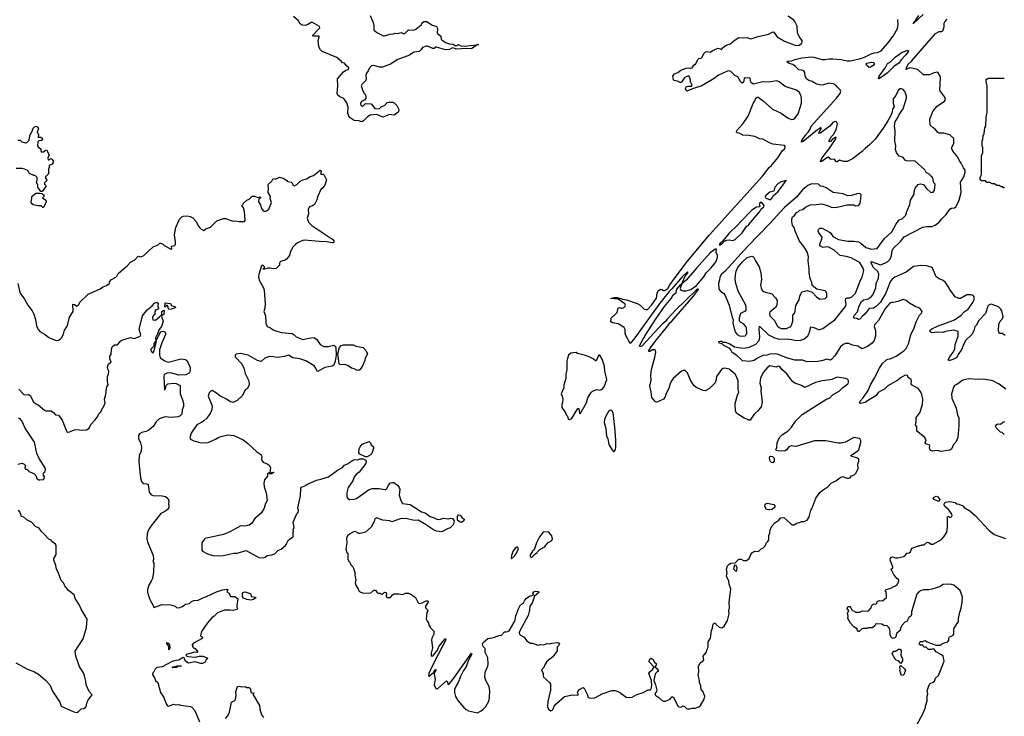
# Model space of a CAD drawing. Extents: x 2220520 to 2384350, y 721165 to 893491.
# Tile 145 of 256: x 2303720 to 2316745, y 772600 to 781811. Entities that reach past the tile are written whole.
import ezdxf

# ---------------------------------------------------------------- set-up
doc = ezdxf.new("R2010")
doc.units = 0

msp = doc.modelspace()

# ---------------------------------------------------------------- linework, layer by layer
at = {"layer": '0CON20XD'}
for points in [[(2308614, 780556), (2308525, 780522), (2308445, 780557), (2308355, 780548), (2308323, 780527), (2308270, 780475), (2308245, 780463), (2308205, 780473), (2308145, 780478), (2308094, 780515), (2308075, 780537), (2308063, 780575), (2308066, 780656), (2308050, 780710), (2308010, 780770), (2307955, 780791), (2307929, 780815), (2307921, 780835), (2307930, 780935), (2307925, 781031), (2308005, 781123), (2308035, 781144), (2308068, 781152), (2308073, 781175), (2308038, 781205), (2308017, 781235), (2307992, 781242), (2307974, 781265), (2307915, 781313), (2307721, 781391), (2307699, 781415), (2307684, 781445), (2307674, 781486), (2307670, 781535), (2307682, 781585), (2307680, 781595), (2307604, 781594), (2307593, 781603), (2307683, 781695), (2307689, 781705), (2307685, 781723), (2307595, 781773), (2307575, 781773), (2307534, 781746), (2307495, 781733), (2307459, 781739), (2307432, 781755), (2307408, 781798), (2307342, 781855)], [(2308357, 781867), (2308396, 781775), (2308406, 781735), (2308404, 781675), (2308455, 781637), (2308535, 781600), (2308545, 781597), (2308615, 781622), (2308665, 781623), (2308685, 781632), (2308715, 781628), (2308765, 781640), (2308795, 781628), (2308815, 781630), (2308865, 781678), (2308935, 781672), (2308960, 781685), (2309025, 781740), (2309035, 781740), (2309040, 781765), (2309065, 781788), (2309107, 781787), (2309175, 781738), (2309225, 781728), (2309235, 781720), (2309247, 781695), (2309242, 781632), (2309290, 781595), (2309296, 781556), (2309304, 781544), (2309355, 781509), (2309405, 781493), (2309455, 781486), (2309485, 781464), (2309505, 781469), (2309525, 781484), (2309555, 781466), (2309605, 781462), (2309762, 781478), (2309776, 781486), (2309790, 781485), (2309785, 781480), (2309770, 781480), (2309770, 781475), (2309758, 781472), (2309695, 781427), (2309625, 781432), (2309495, 781421), (2309455, 781441), (2309435, 781437), (2309405, 781418), (2309355, 781411), (2309235, 781450), (2309223, 781447), (2309205, 781430), (2309185, 781430), (2309115, 781462), (2309098, 781462), (2309047, 781443), (2309033, 781417), (2309005, 781390), (2308935, 781381), (2308875, 781344), (2308724, 781284), (2308625, 781224), (2308518, 781185), (2308485, 781183), (2308402, 781208), (2308375, 781202), (2308346, 781175), (2308330, 781135), (2308307, 781103), (2308300, 781075), (2308302, 781025), (2308294, 781005), (2308247, 780953), (2308238, 780935), (2308254, 780885), (2308276, 780836), (2308296, 780816), (2308300, 780795), (2308298, 780775), (2308282, 780748), (2308248, 780732), (2308234, 780715), (2308229, 780705), (2308232, 780682), (2308255, 780670), (2308265, 780672), (2308295, 780702), (2308365, 780701), (2308376, 780695), (2308419, 780639), (2308475, 780632), (2308505, 780664), (2308545, 780675), (2308583, 780717), (2308605, 780723), (2308655, 780723), (2308675, 780712), (2308708, 780675), (2308734, 780625), (2308736, 780605), (2308725, 780587), (2308675, 780548), (2308614, 780556)], [(2313995, 780880), (2313846, 780926), (2313765, 780989), (2313735, 781003), (2313625, 780984), (2313552, 780988), (2313425, 780961), (2313405, 780971), (2313394, 780985), (2313385, 781038), (2313375, 781042), (2313345, 781038), (2313315, 781042), (2313304, 781036), (2313294, 780986), (2313275, 780974), (2313255, 780993), (2313222, 781055), (2313180, 781075), (2313128, 781128), (2313105, 781136), (2313085, 781133), (2312962, 781078), (2312905, 781034), (2312745, 780937), (2312621, 780899), (2312545, 780867), (2312536, 780876), (2312528, 780905), (2312536, 780924), (2312565, 780934), (2312605, 780934), (2312614, 780946), (2312595, 780988), (2312592, 781015), (2312576, 781066), (2312555, 781064), (2312514, 781046), (2312479, 780991), (2312465, 780979), (2312455, 780979), (2312420, 781000), (2312378, 781008), (2312367, 781015), (2312361, 781069), (2312382, 781095), (2312425, 781114), (2312465, 781144), (2312535, 781170), (2312566, 781176), (2312595, 781169), (2312614, 781176), (2312638, 781212), (2312666, 781234), (2312695, 781288), (2312705, 781298), (2312735, 781304), (2312750, 781315), (2312770, 781365), (2312790, 781385), (2312815, 781390), (2312855, 781383), (2312888, 781405), (2312955, 781434), (2312990, 781425), (2313005, 781412), (2313012, 781435), (2313065, 781475), (2313118, 781492), (2313183, 781547), (2313235, 781574), (2313295, 781570), (2313345, 781576), (2313375, 781562), (2313395, 781560), (2313491, 781589), (2313625, 781622), (2313685, 781653), (2313695, 781648), (2313741, 781585), (2313835, 781526), (2313985, 781472), (2314030, 781475), (2314062, 781495), (2314072, 781515), (2314072, 781535), (2314038, 781575), (2314009, 781635), (2314004, 781724), (2313996, 781745), (2313975, 781787), (2313959, 781805), (2313885, 781856)], [(2315670, 781880), (2315545, 781759), (2315537, 781765), (2315543, 781775), (2315571, 781799), (2315615, 781865)], [(2314805, 777493), (2314735, 777509), (2314689, 777529), (2314645, 777530), (2314615, 777517), (2314579, 777485), (2314504, 777365), (2314465, 777321), (2314445, 777309), (2314395, 777324), (2314345, 777305), (2314278, 777292), (2314135, 777286), (2314075, 777308), (2313975, 777309), (2313865, 777341), (2313745, 777390), (2313713, 777393), (2313645, 777388), (2313605, 777375), (2313551, 777369), (2313478, 777335), (2313435, 777306), (2313375, 777291), (2313281, 777301), (2313255, 777327), (2313205, 777373), (2313145, 777411), (2313129, 777445), (2313112, 777462), (2313033, 777503), (2313014, 777524), (2312978, 777535), (2312969, 777545), (2312970, 777555), (2312985, 777561), (2313005, 777559), (2313027, 777547), (2313055, 777546), (2313115, 777525), (2313175, 777487), (2313255, 777471), (2313305, 777470), (2313375, 777481), (2313458, 777522), (2313502, 777568), (2313512, 777615), (2313500, 777725), (2313505, 777758), (2313625, 777646), (2313704, 777604), (2313765, 777588), (2313865, 777592), (2313935, 777583), (2313995, 777568), (2314055, 777573), (2314091, 777589), (2314147, 777633), (2314165, 777665), (2314185, 777750), (2314225, 777741), (2314285, 777713), (2314305, 777713), (2314345, 777729), (2314415, 777783), (2314505, 777841), (2314645, 778020), (2314652, 778045), (2314645, 778105), (2314650, 778125), (2314665, 778133), (2314695, 778133), (2314725, 778143), (2314775, 778196), (2314842, 778365), (2314864, 778405), (2314887, 778495), (2314874, 778535), (2314833, 778595), (2314806, 778616), (2314721, 778661), (2314655, 778682), (2314575, 778695), (2314495, 778766), (2314425, 778805), (2314405, 778810), (2314345, 778799), (2314315, 778816), (2314305, 778830), (2314304, 778845), (2314333, 778915), (2314335, 778935), (2314292, 778992), (2314284, 779014), (2314285, 779035), (2314305, 779056), (2314335, 779057), (2314433, 779003), (2314449, 778989), (2314476, 778945), (2314553, 778903), (2314675, 778882), (2314755, 778885), (2314815, 778872), (2314845, 778858), (2314915, 778799), (2314955, 778785), (2314985, 778779), (2315064, 778786), (2315135, 778882), (2315155, 778913), (2315256, 779005), (2315308, 779105), (2315350, 779160), (2315365, 779170), (2315395, 779177), (2315441, 779225), (2315454, 779275), (2315495, 779368), (2315506, 779424), (2315551, 779505), (2315552, 779535), (2315565, 779582), (2315605, 779633), (2315635, 779643), (2315675, 779631), (2315715, 779580), (2315775, 779528), (2315805, 779533), (2315823, 779557), (2315829, 779635), (2315812, 779655), (2315800, 779715), (2315785, 779737), (2315767, 779747), (2315758, 779765), (2315713, 779793), (2315694, 779824), (2315565, 779940), (2315544, 779946), (2315495, 779941), (2315450, 779945), (2315434, 779954), (2315405, 779988), (2315385, 779998), (2315355, 780008), (2315335, 780028), (2315318, 780055), (2315307, 780095), (2315308, 780145), (2315298, 780205), (2315303, 780343), (2315293, 780405), (2315302, 780465), (2315328, 780502), (2315352, 780558), (2315406, 780634), (2315449, 780775), (2315452, 780805), (2315431, 780861), (2315405, 780888), (2315385, 780899), (2315365, 780896), (2315345, 780884), (2315310, 780810), (2315273, 780767), (2315274, 780705), (2315287, 780665), (2315265, 780630), (2315263, 780595), (2315249, 780555), (2315206, 780474), (2315144, 780376), (2315035, 780231), (2314963, 780157), (2314902, 780108), (2314865, 780067), (2314737, 779973), (2314665, 779937), (2314617, 779937), (2314565, 779953), (2314535, 779934), (2314525, 779934), (2314495, 779966), (2314454, 779964), (2314441, 779971), (2314425, 779992), (2314415, 779993), (2314395, 779986), (2314329, 779935), (2314312, 779932), (2314313, 779945), (2314336, 779985), (2314435, 780115), (2314516, 780235), (2314520, 780255), (2314515, 780258), (2314475, 780234), (2314445, 780200), (2314427, 780197), (2314422, 780205), (2314460, 780265), (2314491, 780299), (2314525, 780372), (2314539, 780435), (2314525, 780461), (2314515, 780466), (2314495, 780462), (2314475, 780450), (2314435, 780405), (2314338, 780332), (2314315, 780311), (2314292, 780305), (2314294, 780326), (2314327, 780375), (2314315, 780380), (2314275, 780356), (2314085, 780200), (2314064, 780194), (2314067, 780215), (2314114, 780286), (2314151, 780325), (2314175, 780365), (2314188, 780405), (2314525, 780774), (2314572, 780835), (2314581, 780865), (2314574, 780885), (2314535, 780925), (2314515, 780946), (2314485, 780963), (2314425, 780970), (2314355, 780949), (2314327, 780947), (2314265, 780957), (2314240, 780970), (2314205, 780994), (2314157, 781007), (2314134, 781025), (2314112, 781065), (2314108, 781115), (2314095, 781134), (2314064, 781146), (2314025, 781147), (2313984, 781194), (2313947, 781217), (2313901, 781231), (2313870, 781255), (2313877, 781263), (2313935, 781267), (2313975, 781284), (2314065, 781305), (2314195, 781319), (2314226, 781316), (2314335, 781285), (2314376, 781284), (2314425, 781293), (2314475, 781295), (2314585, 781285), (2314665, 781266), (2314705, 781267), (2314845, 781300), (2314895, 781318), (2314985, 781362), (2315025, 781375), (2315069, 781379), (2315115, 781398), (2315205, 781499), (2315274, 781595), (2315332, 781695), (2315341, 781745), (2315338, 781815)], [(2316755, 777637), (2316715, 777663), (2316685, 777660), (2316675, 777668), (2316666, 777696), (2316672, 777785), (2316688, 777825), (2316723, 777865), (2316730, 777885), (2316711, 777961), (2316700, 777985), (2316669, 778015), (2316585, 778047), (2316565, 778049), (2316545, 778041), (2316528, 778025), (2316497, 777925), (2316405, 777829), (2316377, 777773), (2316355, 777751), (2316342, 777698), (2316313, 777647), (2316235, 777575), (2316203, 777517), (2316185, 777455), (2316135, 777385), (2316115, 777346), (2316065, 777316), (2316024, 777304), (2316007, 777307), (2316004, 777314), (2316024, 777355), (2316070, 777415), (2316091, 777455), (2316096, 777515), (2316136, 777625), (2316135, 777688), (2316075, 777704), (2315965, 777687), (2315935, 777676), (2315865, 777681), (2315785, 777672), (2315763, 777683), (2315762, 777705), (2315784, 777725), (2315861, 777759), (2316085, 777843), (2316176, 777904), (2316215, 777950), (2316265, 777984), (2316328, 778072), (2316345, 778107), (2316346, 778145), (2316333, 778163), (2316305, 778175), (2316247, 778173), (2316165, 778123), (2316145, 778123), (2316096, 778145), (2316023, 778243), (2316003, 778285), (2315966, 778335), (2315935, 778363), (2315884, 778384), (2315843, 778413), (2315793, 778525), (2315777, 778537), (2315716, 778556), (2315635, 778560), (2315545, 778547), (2315445, 778474), (2315295, 778409), (2315260, 778380), (2315233, 778347), (2315175, 778185), (2315155, 778161), (2315108, 778075), (2315051, 778019), (2315015, 777998), (2314955, 777992), (2314905, 777921), (2314868, 777892), (2314835, 777853), (2314815, 777848), (2314795, 777861), (2314760, 777865), (2314750, 777875), (2314759, 777901), (2314801, 777949), (2314825, 778026), (2314857, 778083), (2314883, 778107), (2314945, 778120), (2314982, 778145), (2315005, 778175), (2315045, 778265), (2315049, 778325), (2315081, 778395), (2315087, 778445), (2315070, 778480), (2315013, 778535), (2314985, 778590), (2314985, 778612), (2315105, 778572), (2315165, 778591), (2315203, 778613), (2315234, 778646), (2315252, 778695), (2315262, 778755), (2315276, 778785), (2315372, 778878), (2315421, 778939), (2315665, 779066), (2315722, 779078), (2315785, 779075), (2315832, 779095), (2315885, 779132), (2315920, 779180), (2315974, 779235), (2316025, 779306), (2316045, 779318), (2316085, 779323), (2316110, 779340), (2316146, 779425), (2316172, 779525), (2316165, 779665), (2316208, 779735), (2316226, 779795), (2316225, 779822), (2316204, 779854), (2316176, 779916), (2316146, 779956), (2316131, 779995), (2316065, 780075), (2316051, 780105), (2316052, 780128), (2316078, 780175), (2316075, 780240), (2316025, 780287), (2315945, 780312), (2315885, 780310), (2315865, 780318), (2315832, 780365), (2315802, 780382), (2315763, 780415), (2315761, 780495), (2315804, 780605), (2315855, 780670), (2315955, 780734), (2315966, 780755), (2315957, 780785), (2315890, 780875), (2315901, 781045), (2315894, 781074), (2315870, 781110), (2315855, 781118), (2315805, 781106), (2315755, 781081), (2315675, 781084), (2315608, 781145), (2315585, 781158), (2315495, 781175), (2315444, 781154), (2315473, 781225), (2315519, 781265), (2315835, 781628), (2315885, 781656), (2315916, 781654), (2315932, 781665), (2315948, 781715), (2315951, 781765), (2315959, 781785), (2315990, 781820)], [(2315085, 781028), (2315082, 781032), (2315090, 781065), (2315172, 781178), (2315198, 781232), (2315241, 781255), (2315302, 781318), (2315395, 781381), (2315455, 781404), (2315476, 781405), (2315473, 781385), (2315444, 781345), (2315381, 781279), (2315349, 781235), (2315289, 781195), (2315195, 781105), (2315095, 781032), (2315085, 781028)], [(2314959, 781179), (2314922, 781212), (2314918, 781225), (2314926, 781235), (2314985, 781252), (2315013, 781245), (2315025, 781235), (2315022, 781215), (2314975, 781182), (2314959, 781179)], [(2316748, 779588), (2316735, 779590), (2316725, 779600), (2316705, 779600), (2316675, 779620), (2316645, 779620), (2316615, 779640), (2316585, 779640), (2316555, 779660), (2316515, 779660), (2316495, 779680), (2316445, 779680), (2316424, 779694), (2316424, 779725), (2316440, 779755), (2316442, 779775), (2316443, 780013), (2316460, 780055), (2316460, 780125), (2316453, 780133), (2316450, 780155), (2316450, 780215), (2316460, 780225), (2316463, 780275), (2316480, 780305), (2316485, 780380), (2316500, 780405), (2316504, 780525), (2316510, 780535), (2316513, 780577), (2316520, 780585), (2316520, 780945), (2316510, 780965), (2316503, 781015), (2316512, 781028), (2316525, 781030), (2316535, 781040), (2316745, 781040)], [(2310155, 773718), (2310175, 773720), (2310195, 773731), (2310256, 773834), (2310275, 773875), (2310285, 773930), (2310317, 774023), (2310345, 774073), (2310385, 774102), (2310401, 774135), (2310425, 774162), (2310475, 774191), (2310518, 774202), (2310508, 774225), (2310523, 774245), (2310545, 774253), (2310575, 774252), (2310588, 774245), (2310588, 774235), (2310532, 774188), (2310498, 774095), (2310467, 774055), (2310463, 774005), (2310445, 773932), (2310335, 773732), (2310328, 773705), (2310331, 773685), (2310343, 773673), (2310392, 773645), (2310425, 773603), (2310475, 773567), (2310505, 773567), (2310575, 773542), (2310605, 773548), (2310655, 773544), (2310695, 773562), (2310735, 773558), (2310760, 773565), (2310835, 773575), (2310861, 773565), (2310847, 773533), (2310830, 773515), (2310828, 773465), (2310773, 773385), (2310692, 773325), (2310665, 773280), (2310654, 773246), (2310623, 773215), (2310644, 773165), (2310643, 773135), (2310649, 773119), (2310727, 773047), (2310740, 773025), (2310741, 772945), (2310707, 772795), (2310702, 772725), (2310714, 772695), (2310745, 772673), (2310765, 772680), (2310778, 772695), (2310790, 772735), (2310815, 772765), (2310927, 772863), (2311035, 772883), (2311105, 772880), (2311110, 772885), (2311110, 772895), (2311100, 772905), (2311105, 772930), (2311124, 772956), (2311165, 772978), (2311175, 772980), (2311185, 772970), (2311233, 772885), (2311237, 772855), (2311254, 772844), (2311305, 772841), (2311335, 772848), (2311425, 772896), (2311555, 772941), (2311595, 772939), (2311655, 772920), (2311744, 772854), (2311785, 772848), (2311820, 772855), (2311885, 772887), (2311966, 772914), (2312035, 772952), (2312065, 772952), (2312079, 772975), (2312084, 773024), (2312076, 773045), (2312077, 773075), (2312043, 773165), (2312054, 773186), (2312093, 773217), (2312110, 773245), (2312110, 773255), (2312049, 773319), (2312046, 773335), (2312054, 773355), (2312075, 773368), (2312096, 773356), (2312117, 773317), (2312142, 773295), (2312140, 773275), (2312120, 773255), (2312146, 773236), (2312168, 773205), (2312166, 773194), (2312155, 773190), (2312128, 773162), (2312109, 773075), (2312131, 773015), (2312149, 772945), (2312144, 772926), (2312124, 772895), (2312126, 772886), (2312135, 772873), (2312177, 772847), (2312205, 772818), (2312235, 772802), (2312265, 772802), (2312323, 772827), (2312345, 772858), (2312365, 772858), (2312425, 772740), (2312440, 772725), (2312465, 772720), (2312495, 772738), (2312515, 772730), (2312540, 772705), (2312555, 772700), (2312585, 772698), (2312615, 772708), (2312655, 772708), (2312704, 772726), (2312725, 772742), (2312773, 772825), (2312782, 772865), (2312768, 772895), (2312762, 772925), (2312733, 772955), (2312730, 773005), (2312713, 773045), (2312713, 773073), (2312693, 773145), (2312703, 773187), (2312701, 773259), (2312721, 773309), (2312755, 773330), (2312772, 773348), (2312763, 773395), (2312773, 773415), (2312802, 773445), (2312813, 773487), (2312828, 773515), (2312828, 773585), (2312857, 773633), (2312870, 773735), (2312886, 773764), (2312887, 773803), (2312895, 773820), (2312905, 773830), (2312925, 773830), (2312932, 773815), (2312975, 773778), (2313009, 773771), (2313038, 773792), (2313084, 773865), (2313104, 773955), (2313100, 773995), (2313108, 774035), (2313107, 774103), (2313127, 774285), (2313107, 774347), (2313102, 774385), (2313072, 774455), (2313078, 774495), (2313068, 774545), (2313082, 774588), (2313105, 774612), (2313126, 774624), (2313185, 774630), (2313235, 774678), (2313265, 774680), (2313295, 774660), (2313335, 774662), (2313370, 774685), (2313395, 774750), (2313407, 774763), (2313445, 774782), (2313495, 774780), (2313530, 774815), (2313550, 774825), (2313585, 774860), (2313595, 774890), (2313615, 774910), (2313628, 774935), (2313628, 774992), (2313642, 775028), (2313648, 775072), (2313675, 775120), (2313711, 775159), (2313762, 775195), (2313790, 775225), (2313827, 775227), (2313870, 775195), (2313920, 775145), (2313945, 775130), (2313965, 775130), (2314003, 775157), (2314035, 775162), (2314063, 775177), (2314095, 775178), (2314135, 775192), (2314162, 775238), (2314187, 775325), (2314200, 775345), (2314253, 775485), (2314305, 775558), (2314335, 775587), (2314375, 775613), (2314415, 775638), (2314455, 775682), (2314516, 775714), (2314570, 775755), (2314605, 775772), (2314665, 775749), (2314685, 775747), (2314706, 775754), (2314725, 775778), (2314760, 775795), (2314785, 775820), (2314813, 775877), (2314808, 775935), (2314820, 775975), (2314819, 775999), (2314795, 776018), (2314728, 776035), (2314717, 776045), (2314717, 776053), (2314809, 776111), (2314821, 776125), (2314846, 776225), (2314846, 776245), (2314835, 776272), (2314755, 776287), (2314645, 776223), (2314585, 776211), (2314545, 776211), (2314385, 776244), (2314235, 776241), (2313985, 776166), (2313925, 776178), (2313895, 776164), (2313864, 776125), (2313845, 776112), (2313765, 776105), (2313727, 776115), (2313723, 776125), (2313736, 776155), (2313742, 776215), (2313770, 776285), (2313810, 776325), (2313884, 776376), (2313930, 776425), (2313985, 776508), (2314071, 776589), (2314385, 776791), (2314435, 776810), (2314482, 776855), (2314562, 776898), (2314605, 776943), (2314675, 776998), (2314683, 777015), (2314682, 777035), (2314673, 777053), (2314645, 777066), (2314535, 777084), (2314465, 777052), (2314442, 777048), (2314335, 777036), (2314246, 777014), (2314105, 776949), (2314062, 776975), (2313975, 777007), (2313945, 777028), (2313867, 777127), (2313804, 777184), (2313775, 777224), (2313755, 777228), (2313725, 777218), (2313645, 777234), (2313610, 777210), (2313560, 777150), (2313521, 777075), (2313512, 777005), (2313528, 776945), (2313525, 776905), (2313540, 776755), (2313529, 776691), (2313482, 776635), (2313436, 776595), (2313385, 776518), (2313365, 776514), (2313346, 776525), (2313305, 776542), (2313205, 776604), (2313188, 776635), (2313183, 776737), (2313214, 776846), (2313233, 776885), (2313226, 776925), (2313223, 777035), (2313203, 777093), (2313183, 777125), (2313105, 777189), (2313045, 777204), (2313025, 777200), (2313004, 777186), (2312939, 777095), (2312931, 777035), (2312919, 777011), (2312847, 776933), (2312788, 776902), (2312755, 776906), (2312665, 776951), (2312636, 776976), (2312590, 777055), (2312554, 777144), (2312525, 777172), (2312495, 777173), (2312475, 777163), (2312364, 777066), (2312345, 777042), (2312325, 777000), (2312307, 776935), (2312272, 776868), (2312254, 776815), (2312235, 776793), (2312162, 776758), (2312145, 776754), (2312125, 776761), (2312084, 776815), (2312074, 776885), (2312054, 776965), (2312074, 777046), (2312069, 777105), (2312076, 777185), (2312123, 777347), (2312133, 777415), (2312129, 777435), (2312117, 777447), (2312093, 777445), (2312054, 777424), (2312044, 777424), (2312044, 777435), (2312073, 777485), (2312143, 777577), (2312295, 777763), (2312319, 777801), (2312346, 777825), (2312634, 778155), (2312698, 778245), (2312695, 778250), (2312685, 778247), (2312668, 778235), (2312400, 777975), (2312285, 777853), (2312261, 777819), (2312225, 777790), (2311948, 777495), (2311925, 777484), (2311920, 777495), (2311942, 777542), (2311992, 777635), (2312138, 777862), (2312250, 778020), (2312336, 778124), (2312365, 778174), (2312402, 778205), (2312415, 778247), (2312465, 778312), (2312480, 778320), (2312519, 778411), (2312558, 778465), (2312560, 778475), (2312555, 778478), (2312485, 778411), (2312349, 778251), (2312313, 778217), (2312188, 778062), (2311857, 777605), (2311795, 777531), (2311740, 777635), (2311730, 777665), (2311731, 777715), (2311715, 777743), (2311635, 777790), (2311564, 777804), (2311540, 777815), (2311544, 777866), (2311625, 777938), (2311635, 778000), (2311655, 778007), (2311675, 777996), (2311695, 777996), (2311724, 778015), (2311732, 778035), (2311724, 778055), (2311636, 778116), (2311540, 778125), (2311585, 778138), (2311622, 778138), (2311696, 778114), (2311745, 778105), (2311888, 778058), (2311926, 778036), (2311981, 777985), (2312005, 777978), (2312025, 777981), (2312078, 778035), (2312145, 778131), (2312155, 778195), (2312166, 778224), (2312195, 778246), (2312215, 778242), (2312235, 778229), (2312255, 778229), (2312295, 778255), (2312322, 778305), (2312379, 778385), (2312555, 778617), (2312845, 778965), (2313545, 779743), (2313633, 779857), (2313667, 779885), (2313750, 779985), (2313809, 780081), (2313840, 780105), (2313846, 780136), (2313836, 780146), (2313685, 780167), (2313638, 780182), (2313550, 780230), (2313508, 780238), (2313445, 780267), (2313365, 780280), (2313284, 780284), (2313245, 780308), (2313210, 780315), (2313202, 780325), (2313208, 780345), (2313287, 780435), (2313356, 780534), (2313422, 780705), (2313445, 780740), (2313456, 780774), (2313474, 780786), (2313488, 780785), (2313557, 780737), (2313680, 780630), (2313795, 780576), (2313885, 780511), (2313935, 780492), (2313954, 780496), (2313975, 780510), (2314020, 780565), (2314064, 780706), (2314061, 780775), (2314052, 780815), (2314032, 780855), (2313995, 780880)], [(2303695, 780220), (2303725, 780220), (2303748, 780198), (2303765, 780190), (2303795, 780183), (2303815, 780187), (2303845, 780218), (2303856, 780274), (2303868, 780305), (2303882, 780325), (2303897, 780375), (2303915, 780394), (2303935, 780402), (2303962, 780392), (2303968, 780365), (2303950, 780335), (2303950, 780325), (2303969, 780295), (2303968, 780272), (2303960, 780265), (2303965, 780260), (2303998, 780258), (2304017, 780245), (2304020, 780225), (2304007, 780213), (2303975, 780210), (2303962, 780198), (2303958, 780145), (2303965, 780132), (2304002, 780105), (2303998, 780075), (2304003, 780063), (2304035, 780062), (2304062, 780088), (2304075, 780090), (2304112, 780025), (2304094, 779986), (2304095, 779960), (2304105, 779960), (2304135, 779978), (2304152, 779965), (2304163, 779943), (2304162, 779925), (2304148, 779902), (2304112, 779885), (2304110, 779855), (2304100, 779835), (2304100, 779775), (2304060, 779735), (2304060, 779715), (2304075, 779700), (2304078, 779685), (2304050, 779655), (2304050, 779635), (2304065, 779620), (2304068, 779605), (2304019, 779541), (2304001, 779541), (2303962, 779595), (2303962, 779625), (2303943, 779665), (2303957, 779705), (2303945, 779730), (2303925, 779750), (2303905, 779750), (2303895, 779760), (2303855, 779773), (2303842, 779785), (2303827, 779817), (2303785, 779833), (2303754, 779844), (2303675, 779844)], [(2306106, 779055), (2306115, 779044), (2306155, 779024), (2306183, 779045), (2306244, 779066), (2306328, 779152), (2306418, 779182), (2306445, 779182), (2306545, 779149), (2306575, 779150), (2306625, 779141), (2306692, 779145), (2306702, 779155), (2306703, 779165), (2306694, 779274), (2306680, 779325), (2306660, 779355), (2306675, 779370), (2306680, 779385), (2306724, 779426), (2306755, 779440), (2306795, 779480), (2306825, 779480), (2306875, 779460), (2306898, 779468), (2306910, 779455), (2306892, 779448), (2306883, 779437), (2306878, 779405), (2306904, 779364), (2306914, 779324), (2306942, 779285), (2306955, 779278), (2306975, 779278), (2306995, 779287), (2307014, 779305), (2307050, 779395), (2307033, 779445), (2307037, 779475), (2307007, 779527), (2307012, 779585), (2307008, 779625), (2307012, 779635), (2307054, 779676), (2307075, 779710), (2307106, 779704), (2307155, 779727), (2307205, 779716), (2307252, 779685), (2307265, 779672), (2307311, 779661), (2307328, 779645), (2307334, 779624), (2307355, 779613), (2307385, 779632), (2307430, 779675), (2307465, 779692), (2307520, 779705), (2307555, 779733), (2307608, 779752), (2307695, 779820), (2307705, 779818), (2307710, 779805), (2307700, 779775), (2307708, 779768), (2307735, 779770), (2307750, 779755), (2307777, 779695), (2307757, 779625), (2307732, 779588), (2307704, 779566), (2307664, 779476), (2307652, 779428), (2307621, 779369), (2307592, 779348), (2307555, 779337), (2307544, 779325), (2307538, 779305), (2307542, 779245), (2307522, 779185), (2307542, 779135), (2307585, 779088), (2307862, 778905), (2307875, 778888), (2307875, 778875), (2307867, 778863), (2307855, 778860), (2307785, 778873), (2307681, 778879), (2307486, 778894), (2307465, 778892), (2307395, 778859), (2307369, 778841), (2307329, 778801), (2307298, 778735), (2307288, 778695), (2307249, 778645), (2307225, 778629), (2307195, 778622), (2307165, 778608), (2307157, 778593), (2307156, 778564), (2307115, 778522), (2307075, 778517), (2307035, 778527), (2307005, 778527), (2306945, 778510), (2306940, 778515), (2306958, 778532), (2306960, 778545), (2306936, 778566), (2306918, 778555), (2306885, 778443), (2306880, 778405), (2306888, 778365), (2306946, 778265), (2306956, 778235), (2306966, 778056), (2306962, 777998), (2306951, 777955), (2306973, 777895), (2306976, 777805), (2306995, 777753), (2307036, 777736), (2307075, 777711), (2307105, 777696), (2307185, 777677), (2307325, 777662), (2307353, 777645), (2307376, 777616), (2307465, 777581), (2307545, 777601), (2307615, 777608), (2307653, 777583), (2307695, 777517), (2307742, 777492), (2307800, 777490), (2307874, 777506), (2307895, 777490), (2307902, 777475), (2307905, 777375), (2307893, 777295), (2307874, 777245), (2307855, 777232), (2307755, 777214), (2307665, 777160), (2307655, 777162), (2307636, 777205), (2307615, 777233), (2307505, 777301), (2307425, 777327), (2307335, 777342), (2307311, 777355), (2307275, 777376), (2307225, 777359), (2307125, 777343), (2307075, 777354), (2307025, 777356), (2306963, 777337), (2306915, 777291), (2306867, 777307), (2306744, 777374), (2306642, 777398), (2306585, 777387), (2306572, 777375), (2306572, 777355), (2306660, 777260), (2306686, 777205), (2306704, 777134), (2306750, 777035), (2306758, 776985), (2306733, 776935), (2306704, 776915), (2306669, 776841), (2306595, 776776), (2306545, 776751), (2306501, 776761), (2306458, 776795), (2306369, 776839), (2306324, 776875), (2306265, 776906), (2306249, 776901), (2306225, 776878), (2306214, 776835), (2306267, 776705), (2306262, 776655), (2306245, 776612), (2306195, 776543), (2306157, 776505), (2306125, 776484), (2306064, 776456), (2305990, 776345), (2305972, 776285), (2305980, 776265), (2306025, 776242), (2306085, 776223), (2306125, 776218), (2306215, 776220), (2306312, 776265), (2306355, 776291), (2306385, 776300), (2306475, 776320), (2306555, 776313), (2306675, 776257), (2306735, 776210), (2306856, 776096), (2306910, 776060), (2306923, 776035), (2306917, 776005), (2306922, 775982), (2306941, 775961), (2307005, 775934), (2307026, 775915), (2307039, 775885), (2307030, 775820), (2307075, 775830), (2307080, 775825), (2307043, 775803), (2307030, 775805), (2307030, 775820), (2307010, 775815), (2307000, 775805), (2306998, 775775), (2306959, 775725), (2306950, 775685), (2306954, 775634), (2306980, 775555), (2306994, 775455), (2306972, 775415), (2306955, 775352), (2306915, 775288), (2306833, 775217), (2306789, 775155), (2306755, 775127), (2306705, 775113), (2306645, 775118), (2306502, 775038), (2306415, 775002), (2306175, 774950), (2306161, 774939), (2306130, 774895), (2306130, 774865), (2306130, 774795), (2306140, 774785), (2306205, 774750), (2306275, 774728), (2306396, 774724), (2306555, 774757), (2306595, 774758), (2306715, 774794), (2306885, 774698), (2306945, 774697), (2306966, 774704), (2306995, 774727), (2307056, 774734), (2307095, 774748), (2307135, 774792), (2307178, 774812), (2307235, 774860), (2307245, 774870), (2307275, 774935), (2307338, 774975), (2307338, 775035), (2307342, 775045), (2307338, 775065), (2307350, 775095), (2307338, 775165), (2307383, 775267), (2307402, 775295), (2307407, 775325), (2307398, 775355), (2307434, 775516), (2307438, 775615), (2307448, 775632), (2307494, 775646), (2307518, 775665), (2307645, 775722), (2307705, 775734), (2307805, 775768), (2307925, 775854), (2307989, 775891), (2308018, 775922), (2308055, 775939), (2308135, 775990), (2308165, 775997), (2308195, 775992), (2308226, 776004), (2308265, 776003), (2308298, 775988), (2308303, 775975), (2308299, 775945), (2308210, 775830), (2308172, 775798), (2308146, 775765), (2308126, 775715), (2308067, 775625), (2308047, 775555), (2308048, 775505), (2308053, 775493), (2308061, 775481), (2308085, 775468), (2308145, 775470), (2308175, 775480), (2308335, 775596), (2308385, 775613), (2308475, 775614), (2308549, 775599), (2308565, 775601), (2308583, 775615), (2308600, 775655), (2308624, 775686), (2308645, 775693), (2308670, 775690), (2308718, 775658), (2308742, 775625), (2308747, 775605), (2308742, 775522), (2308761, 775455), (2308786, 775416), (2308885, 775402), (2309035, 775303), (2309085, 775291), (2309152, 775242), (2309204, 775224), (2309237, 775207), (2309275, 775203), (2309325, 775218), (2309395, 775211), (2309425, 775220), (2309445, 775214), (2309469, 775185), (2309456, 775134), (2309416, 775094), (2309379, 775081), (2309305, 775039), (2309235, 775050), (2309195, 775067), (2309075, 775146), (2308992, 775192), (2308945, 775191), (2308825, 775216), (2308755, 775213), (2308645, 775171), (2308615, 775186), (2308525, 775192), (2308455, 775220), (2308435, 775219), (2308419, 775211), (2308411, 775175), (2308368, 775102), (2308295, 775036), (2308225, 775016), (2308205, 775018), (2308165, 775040), (2308145, 775043), (2308082, 775008), (2308058, 774985), (2308042, 774955), (2308050, 774895), (2308033, 774815), (2308048, 774768), (2308060, 774755), (2308060, 774675), (2308070, 774665), (2308070, 774655), (2308088, 774638), (2308102, 774602), (2308128, 774578), (2308137, 774557), (2308158, 774485), (2308152, 774465), (2308168, 774405), (2308160, 774365), (2308168, 774335), (2308200, 774275), (2308200, 774265), (2308215, 774250), (2308265, 774230), (2308367, 774233), (2308404, 774266), (2308415, 774270), (2308425, 774270), (2308443, 774243), (2308458, 774228), (2308485, 774230), (2308515, 774210), (2308545, 774240), (2308568, 774238), (2308570, 774225), (2308580, 774215), (2308570, 774205), (2308570, 774185), (2308585, 774170), (2308625, 774170), (2308652, 774208), (2308675, 774218), (2308735, 774220), (2308785, 774212), (2308825, 774230), (2308865, 774228), (2308907, 774207), (2308925, 774190), (2308935, 774190), (2308955, 774170), (2308985, 774110), (2309005, 774092), (2309045, 774100), (2309095, 774128), (2309120, 774125), (2309122, 774108), (2309090, 774055), (2309090, 774035), (2309115, 774010), (2309120, 773995), (2309108, 773972), (2309098, 773885), (2309109, 773859), (2309130, 773835), (2309133, 773803), (2309150, 773785), (2309150, 773775), (2309200, 773725), (2309200, 773685), (2309172, 773635), (2309168, 773605), (2309180, 773505), (2309164, 773436), (2309164, 773404), (2309175, 773394), (2309195, 773408), (2309246, 773474), (2309266, 773524), (2309345, 773619), (2309355, 773627), (2309358, 773618), (2309355, 773601), (2309209, 773325), (2309154, 773215), (2309134, 773165), (2309130, 773135), (2309135, 773132), (2309198, 773182), (2309214, 773215), (2309225, 773220), (2309226, 773205), (2309208, 773182), (2309201, 773155), (2309216, 773085), (2309204, 773015), (2309227, 772967), (2309245, 772963), (2309365, 773070), (2309380, 773055), (2309385, 773020), (2309405, 773032), (2309465, 773104), (2309697, 773437), (2309698, 773415), (2309658, 773342), (2309622, 773245), (2309592, 773205), (2309553, 773125), (2309520, 773045), (2309494, 773005), (2309473, 772955), (2309474, 772915), (2309485, 772860), (2309515, 772808), (2309596, 772716), (2309625, 772690), (2309655, 772673), (2309775, 772648), (2309825, 772673), (2309852, 772695), (2309885, 772728), (2309925, 772798), (2309937, 772845), (2309940, 772935), (2309931, 772995), (2309890, 773065), (2309873, 773115), (2309878, 773185), (2309912, 773265), (2309918, 773295), (2309912, 773375), (2309878, 773445), (2309878, 773495), (2309850, 773525), (2309843, 773557), (2309853, 773575), (2309915, 773628), (2309975, 773636), (2310065, 773670), (2310095, 773674), (2310135, 773716), (2310155, 773718)], [(2313275, 777625), (2313315, 777632), (2313329, 777645), (2313337, 777665), (2313335, 777732), (2313324, 777755), (2313295, 777789), (2313255, 777810), (2313243, 777823), (2313241, 777875), (2313260, 777930), (2313314, 777956), (2313329, 777971), (2313332, 778005), (2313324, 778035), (2313230, 778215), (2313194, 778324), (2313186, 778385), (2313188, 778432), (2313196, 778484), (2313218, 778535), (2313280, 778610), (2313345, 778669), (2313403, 778683), (2313426, 778676), (2313452, 778622), (2313501, 778545), (2313526, 778465), (2313531, 778375), (2313521, 778305), (2313532, 778245), (2313556, 778216), (2313603, 778203), (2313645, 778197), (2313668, 778185), (2313716, 778135), (2313738, 778098), (2313736, 778035), (2313716, 778004), (2313644, 777945), (2313639, 777925), (2313644, 777895), (2313700, 777840), (2313745, 777758), (2313765, 777740), (2313795, 777728), (2313865, 777728), (2313920, 777755), (2313930, 777770), (2313949, 777825), (2313946, 777904), (2313974, 777936), (2313988, 778032), (2314029, 778105), (2314040, 778155), (2314067, 778213), (2314135, 778232), (2314205, 778210), (2314262, 778145), (2314304, 778114), (2314375, 778123), (2314397, 778145), (2314397, 778185), (2314387, 778215), (2314375, 778228), (2314265, 778247), (2314202, 778295), (2314198, 778338), (2314178, 778388), (2314164, 778464), (2314164, 778516), (2314150, 778625), (2314156, 778675), (2314141, 778735), (2314095, 778813), (2314036, 778885), (2313980, 779015), (2313967, 779065), (2313945, 779090), (2313932, 779145), (2313932, 779175), (2313942, 779205), (2313969, 779221), (2313995, 779262), (2314022, 779275), (2314042, 779295), (2314078, 779302), (2314115, 779332), (2314176, 779364), (2314254, 779366), (2314325, 779378), (2314405, 779356), (2314455, 779332), (2314485, 779329), (2314535, 779334), (2314665, 779363), (2314753, 779363), (2314775, 779352), (2314816, 779354), (2314839, 779381), (2314852, 779485), (2314850, 779495), (2314832, 779512), (2314799, 779511), (2314723, 779487), (2314675, 779483), (2314615, 779508), (2314482, 779525), (2314388, 779588), (2314347, 779607), (2314315, 779610), (2314286, 779636), (2314195, 779639), (2314145, 779618), (2314075, 779562), (2313995, 779465), (2313835, 779327), (2313638, 779112), (2313350, 778815), (2313047, 778483), (2313003, 778445), (2312981, 778405), (2312978, 778372), (2312962, 778325), (2312968, 778248), (2312995, 778218), (2313032, 778195), (2313047, 778175), (2313106, 778036), (2313144, 777874), (2313160, 777845), (2313153, 777805), (2313175, 777712), (2313191, 777675), (2313210, 777650), (2313243, 777633), (2313275, 777625)], [(2313635, 779433), (2313655, 779435), (2313675, 779454), (2313688, 779482), (2313747, 779535), (2313795, 779591), (2313857, 779687), (2313795, 779666), (2313755, 779645), (2313709, 779595), (2313697, 779543), (2313645, 779533), (2313592, 779485), (2313582, 779465), (2313586, 779455), (2313635, 779433)], [(2304035, 779330), (2304025, 779330), (2304005, 779348), (2303965, 779350), (2303900, 779365), (2303874, 779384), (2303871, 779405), (2303883, 779445), (2303880, 779475), (2303932, 779518), (2303985, 779518), (2304012, 779512), (2304038, 779495), (2304040, 779475), (2304020, 779455), (2304066, 779426), (2304072, 779405), (2304035, 779330)], [(2312985, 778834), (2313016, 778855), (2313039, 778881), (2313073, 778897), (2313105, 778900), (2313155, 778892), (2313185, 778904), (2313275, 778995), (2313334, 779076), (2313366, 779104), (2313511, 779275), (2313528, 779312), (2313564, 779335), (2313570, 779355), (2313535, 779398), (2313515, 779393), (2313504, 779374), (2313510, 779335), (2313465, 779334), (2313405, 779293), (2313258, 779145), (2313221, 779099), (2313100, 778985), (2313028, 778892), (2312984, 778856), (2312972, 778835), (2312985, 778834)], [(2303694, 778324), (2303724, 778205), (2303735, 778182), (2303786, 778116), (2303826, 778036), (2303885, 777963), (2303909, 777919), (2303931, 777845), (2303942, 777765), (2303963, 777713), (2303985, 777690), (2304057, 777647), (2304105, 777607), (2304205, 777568), (2304235, 777572), (2304255, 777588), (2304272, 777605), (2304302, 777655), (2304313, 777705), (2304345, 777752), (2304358, 777785), (2304380, 777880), (2304426, 777955), (2304425, 778048), (2304445, 778046), (2304475, 778023), (2304485, 778028), (2304502, 778045), (2304518, 778075), (2304625, 778182), (2304775, 778248), (2304823, 778277), (2304870, 778295), (2304885, 778310), (2304895, 778310), (2304910, 778325), (2304910, 778345), (2304934, 778376), (2304990, 778405), (2305005, 778420), (2305024, 778456), (2305145, 778563), (2305185, 778607), (2305244, 778636), (2305285, 778680), (2305295, 778683), (2305325, 778677), (2305362, 778695), (2305485, 778810), (2305550, 778835), (2305573, 778857), (2305585, 778858), (2305608, 778848), (2305630, 778825), (2305725, 778778), (2305735, 778780), (2305730, 778815), (2305772, 778825), (2305780, 778845), (2305782, 778875), (2305770, 778965), (2305785, 779065), (2305833, 779175), (2305865, 779206), (2305888, 779215), (2305935, 779218), (2305975, 779208), (2306010, 779190), (2306049, 779149), (2306085, 779081), (2306106, 779055)], [(2312496, 778226), (2312535, 778227), (2312565, 778235), (2312597, 778243), (2312672, 778298), (2312768, 778412), (2312800, 778465), (2312869, 778531), (2312921, 778595), (2312942, 778635), (2312950, 778675), (2312949, 778695), (2312934, 778735), (2312938, 778778), (2312920, 778775), (2312855, 778727), (2312672, 778528), (2312535, 778366), (2312480, 778320), (2312459, 778255), (2312464, 778234), (2312496, 778226)], [(2303707, 776927), (2303775, 776857), (2303785, 776851), (2303835, 776856), (2303860, 776840), (2303905, 776760), (2303930, 776735), (2303965, 776718), (2304048, 776648), (2304065, 776640), (2304135, 776638), (2304169, 776619), (2304195, 776588), (2304235, 776582), (2304284, 776514), (2304334, 776385), (2304346, 776366), (2304359, 776359), (2304385, 776361), (2304442, 776388), (2304475, 776394), (2304546, 776384), (2304605, 776388), (2304638, 776412), (2304660, 776460), (2304719, 776521), (2304759, 776575), (2304764, 776596), (2304790, 776620), (2304849, 776735), (2304844, 776795), (2304862, 776855), (2304868, 776935), (2304873, 776957), (2304892, 776985), (2304884, 777024), (2304881, 777095), (2304896, 777124), (2304900, 777165), (2304885, 777190), (2304880, 777215), (2304895, 777260), (2304930, 777285), (2304913, 777325), (2304913, 777363), (2304930, 777385), (2304934, 777455), (2304944, 777486), (2304975, 777510), (2305015, 777510), (2305057, 777563), (2305085, 777578), (2305185, 777611), (2305235, 777594), (2305306, 777624), (2305315, 777628), (2305323, 777645), (2305299, 777715), (2305344, 777895), (2305408, 777975), (2305473, 778027), (2305502, 778065), (2305535, 778076), (2305550, 778065), (2305548, 778025), (2305558, 777995), (2305550, 777985), (2305522, 777975), (2305507, 777955), (2305508, 777915), (2305486, 777894), (2305478, 777875), (2305483, 777843), (2305515, 777838), (2305569, 777881), (2305600, 777915), (2305600, 777955), (2305625, 777970), (2305630, 777965), (2305627, 777913), (2305602, 777898), (2305598, 777885), (2305617, 777825), (2305596, 777754), (2305564, 777715), (2305544, 777656), (2305518, 777605), (2305522, 777565), (2305495, 777528), (2305493, 777495), (2305455, 777456), (2305453, 777435), (2305475, 777409), (2305485, 777407), (2305497, 777423), (2305526, 777545), (2305528, 777575), (2305584, 777686), (2305615, 777692), (2305635, 777684), (2305651, 777665), (2305650, 777650), (2305601, 777539), (2305571, 777445), (2305568, 777378), (2305580, 777340), (2305639, 777299), (2305685, 777285), (2305855, 777329), (2305915, 777317), (2305935, 777299), (2305975, 777211), (2305977, 777175), (2305965, 777140), (2305917, 777115), (2305825, 777113), (2305715, 777144), (2305671, 777139), (2305632, 777118), (2305625, 777095), (2305635, 776914), (2305645, 776928), (2305659, 776975), (2305682, 776998), (2305765, 777007), (2305789, 777001), (2305843, 776975), (2305844, 776865), (2305876, 776786), (2305889, 776735), (2305888, 776695), (2305869, 776651), (2305864, 776596), (2305858, 776585), (2305845, 776573), (2305815, 776561), (2305725, 776550), (2305645, 776559), (2305566, 776534), (2305526, 776494), (2305485, 776432), (2305435, 776387), (2305405, 776370), (2305335, 776355), (2305305, 776335), (2305292, 776315), (2305292, 776275), (2305320, 776215), (2305330, 776165), (2305328, 776105), (2305303, 776047), (2305295, 775965), (2305320, 775755), (2305333, 775705)], [(2316765, 776924), (2316675, 776994), (2316594, 777036), (2316475, 777060), (2316405, 777054), (2316275, 777061), (2316195, 777043), (2316115, 776987), (2316086, 776974), (2316075, 776960), (2316048, 776865), (2316051, 776805), (2316106, 776675), (2316124, 776585), (2316141, 776545), (2316144, 776445), (2316129, 776285), (2316102, 776225), (2316073, 776195), (2316045, 776132), (2316025, 776121), (2315905, 776100), (2315855, 776114), (2315795, 776104), (2315768, 776115), (2315753, 776145), (2315758, 776175), (2315753, 776185), (2315735, 776196), (2315705, 776203), (2315697, 776215), (2315711, 776255), (2315690, 776290), (2315589, 776369), (2315586, 776426), (2315568, 776455), (2315580, 776495), (2315578, 776552), (2315626, 776615), (2315663, 776725), (2315668, 776795), (2315653, 776855), (2315634, 776895), (2315605, 776933), (2315518, 776985), (2315512, 776995), (2315518, 777035), (2315512, 777052), (2315475, 777082), (2315462, 777105), (2315435, 777109), (2315402, 777092), (2315370, 777075), (2315337, 777043), (2315205, 776970), (2315165, 776931), (2315075, 776880), (2315049, 776841), (2315032, 776828), (2314948, 776782), (2314905, 776751), (2314838, 776738), (2314828, 776745), (2314836, 776765), (2314877, 776813), (2314943, 776907), (2314976, 776984), (2315025, 777065), (2315093, 777205), (2315131, 777259), (2315186, 777315), (2315205, 777324), (2315235, 777326), (2315315, 777362), (2315415, 777433), (2315445, 777465), (2315478, 777525), (2315508, 777645), (2315554, 777735), (2315577, 777815), (2315622, 777905), (2315652, 777935), (2315658, 777955), (2315638, 777985), (2315605, 778007), (2315576, 778016), (2315492, 778065), (2315445, 778100), (2315405, 778113), (2315335, 778086), (2315275, 778070), (2315255, 778074), (2315235, 778067), (2315172, 777995), (2315079, 777835), (2315028, 777775), (2315023, 777755), (2315043, 777703), (2315041, 777625), (2315022, 777568), (2314998, 777532), (2314935, 777488), (2314865, 777457), (2314805, 777493)], [(2305695, 777980), (2305675, 778030), (2305665, 778030), (2305642, 778012), (2305644, 778066), (2305715, 778057), (2305735, 778028), (2305778, 778018), (2305780, 778005), (2305770, 777995), (2305725, 777982), (2305695, 777980)], [(2308205, 777174), (2308175, 777176), (2308145, 777194), (2308108, 777205), (2308065, 777236), (2308035, 777249), (2307955, 777254), (2307945, 777262), (2307930, 777395), (2307951, 777475), (2307975, 777503), (2308005, 777512), (2308131, 777511), (2308166, 777494), (2308265, 777475), (2308304, 777434), (2308320, 777395), (2308291, 777335), (2308287, 777303), (2308257, 777233), (2308224, 777186), (2308205, 777174)], [(2310995, 776523), (2311018, 776535), (2311105, 776672), (2311115, 776670), (2311125, 776610), (2311135, 776600), (2311217, 776745), (2311237, 776813), (2311275, 776878), (2311294, 776896), (2311327, 776913), (2311355, 776920), (2311395, 776911), (2311425, 776924), (2311450, 776955), (2311487, 777055), (2311462, 777162), (2311458, 777228), (2311425, 777324), (2311395, 777374), (2311385, 777377), (2311375, 777370), (2311350, 777310), (2311345, 777302), (2311335, 777302), (2311307, 777327), (2311254, 777354), (2311205, 777373), (2311098, 777398), (2311082, 777412), (2311012, 777402), (2310982, 777375), (2310967, 777333), (2310960, 777295), (2310956, 777186), (2310943, 777125), (2310943, 777067), (2310917, 776983), (2310917, 776945), (2310882, 776865), (2310898, 776835), (2310907, 776795), (2310902, 776748), (2310890, 776725), (2310893, 776683), (2310940, 776615), (2310950, 776585), (2310965, 776570), (2310975, 776530), (2310995, 776523)], [(2311585, 776102), (2311602, 776128), (2311607, 776165), (2311607, 776253), (2311595, 776425), (2311571, 776615), (2311555, 776642), (2311535, 776648), (2311509, 776631), (2311473, 776567), (2311457, 776525), (2311453, 776485), (2311475, 776405), (2311484, 776304), (2311499, 776275), (2311513, 776193), (2311564, 776114), (2311575, 776102), (2311585, 776102)], [(2303694, 775936), (2303755, 775947), (2303780, 775935), (2303797, 775915), (2303790, 775885), (2303795, 775870), (2303815, 775870), (2303847, 775837), (2303912, 775805), (2303934, 775784), (2303948, 775745), (2303975, 775728), (2303985, 775728), (2304035, 775732), (2304046, 775744), (2304050, 775765), (2304035, 775790), (2304033, 775805), (2304042, 775825), (2304058, 775835), (2304064, 775864), (2304057, 775885), (2303981, 776001), (2303945, 776073), (2303916, 776225), (2303795, 776408), (2303749, 776509), (2303725, 776533), (2303703, 776543)], [(2316745, 776328), (2316715, 776351), (2316695, 776359), (2316637, 776415), (2316628, 776435), (2316645, 776460), (2316665, 776466), (2316695, 776464), (2316725, 776489), (2316752, 776498)], [(2308295, 776032), (2308220, 776065), (2308208, 776085), (2308212, 776135), (2308222, 776165), (2308251, 776199), (2308345, 776232), (2308362, 776215), (2308371, 776191), (2308400, 776165), (2308400, 776145), (2308380, 776075), (2308355, 776051), (2308315, 776033), (2308295, 776032)], [(2313685, 775953), (2313664, 775954), (2313649, 775975), (2313637, 776015), (2313645, 776034), (2313655, 776039), (2313677, 776037), (2313702, 776015), (2313701, 775975), (2313685, 775953)], [(2305333, 775705), (2305355, 775680), (2305404, 775674), (2305418, 775665), (2305434, 775565), (2305453, 775533), (2305485, 775520), (2305605, 775514), (2305648, 775505), (2305685, 775474), (2305695, 775445), (2305687, 775415), (2305694, 775375), (2305687, 775343), (2305641, 775309), (2305587, 775283), (2305454, 775115), (2305424, 775065), (2305406, 775015), (2305401, 774945), (2305411, 774905), (2305484, 774725), (2305489, 774675), (2305483, 774645), (2305497, 774625), (2305490, 774505), (2305476, 774424), (2305460, 774385), (2305427, 774335), (2305409, 774275), (2305409, 774245), (2305418, 774208), (2305446, 774135), (2305488, 774065), (2305495, 774040), (2305605, 774077), (2305717, 774073), (2305775, 774057), (2305795, 774040), (2305825, 774034), (2305875, 774052), (2305915, 774082), (2305965, 774093), (2305995, 774120), (2306025, 774132), (2306080, 774135), (2306142, 774168), (2306193, 774185), (2306325, 774245), (2306405, 774271), (2306465, 774280), (2306472, 774275), (2306462, 774245), (2306490, 774230), (2306510, 774185), (2306565, 774182), (2306606, 774155), (2306592, 774065), (2306592, 774045), (2306602, 774025), (2306595, 774014), (2306545, 773998), (2306504, 774004), (2306425, 774003), (2306335, 773967), (2306294, 773926), (2306260, 773900), (2306206, 773834), (2306125, 773720), (2306110, 773665), (2306138, 773645), (2306135, 773630), (2306020, 773565), (2306003, 773547), (2306000, 773535), (2306010, 773525), (2306012, 773512), (2306025, 773500), (2306035, 773500), (2306078, 773452), (2306067, 773443), (2306035, 773446), (2305952, 773428), (2305923, 773417), (2305917, 773405), (2305945, 773389), (2306045, 773381), (2306095, 773393), (2306143, 773393), (2306200, 773375), (2306208, 773365), (2306188, 773345), (2306169, 773311), (2306135, 773298), (2306115, 773298), (2306035, 773321), (2305955, 773302), (2305933, 773315), (2305907, 773345), (2305899, 773369), (2305885, 773376), (2305825, 773343), (2305785, 773339), (2305737, 773323), (2305606, 773254), (2305536, 773244), (2305512, 773225), (2305495, 773190), (2305480, 773175), (2305478, 773152), (2305508, 773098), (2305515, 773072), (2305546, 773046), (2305584, 772914), (2305629, 772849), (2305660, 772765), (2305675, 772740), (2305695, 772736), (2305755, 772762), (2305787, 772753), (2305825, 772758), (2305848, 772748), (2305979, 772729), (2305999, 772719), (2306038, 772678), (2306098, 772525)], [(2315875, 775441), (2315816, 775465), (2315803, 775485), (2315808, 775495), (2315845, 775509), (2315865, 775504), (2315894, 775465), (2315885, 775444), (2315875, 775441)], [(2313625, 775331), (2313595, 775340), (2313577, 775377), (2313581, 775405), (2313609, 775419), (2313695, 775400), (2313708, 775385), (2313708, 775365), (2313675, 775333), (2313625, 775331)], [(2315592, 772495), (2315662, 772625), (2315703, 772715), (2315704, 772736), (2315726, 772805), (2315723, 772865), (2315732, 772895), (2315723, 772935), (2315747, 773005), (2315765, 773032), (2315805, 773051), (2315820, 773065), (2315836, 773104), (2315875, 773140), (2315946, 773315), (2315950, 773335), (2315936, 773395), (2315915, 773413), (2315844, 773454), (2315815, 773488), (2315805, 773492), (2315778, 773482), (2315744, 773484), (2315712, 773512), (2315682, 773512), (2315665, 773540), (2315635, 773542), (2315620, 773555), (2315632, 773588), (2315665, 773590), (2315695, 773602), (2315708, 773598), (2315723, 773583), (2315770, 773565), (2315845, 773542), (2315895, 773542), (2315935, 773567), (2315997, 773585), (2316009, 773605), (2316010, 773635), (2316018, 773652), (2316065, 773670), (2316077, 773685), (2316076, 773745), (2316082, 773765), (2316139, 773855), (2316139, 773895), (2316156, 773975), (2316175, 774030), (2316188, 774115), (2316190, 774175), (2316162, 774265), (2316075, 774335), (2316045, 774345), (2316005, 774348), (2315935, 774341), (2315888, 774312), (2315785, 774282), (2315745, 774274), (2315676, 774274), (2315644, 774265), (2315613, 774247), (2315588, 774215), (2315515, 773980), (2315516, 773945), (2315507, 773925), (2315482, 773905), (2315456, 773854), (2315430, 773845), (2315392, 773805), (2315372, 773765), (2315368, 773735), (2315325, 773700), (2315305, 773640), (2315275, 773630), (2315262, 773632), (2315250, 773645), (2315237, 773677), (2315237, 773725), (2315225, 773760), (2315215, 773780), (2315197, 773797), (2315175, 773802), (2315155, 773798), (2315125, 773817), (2315055, 773821), (2315042, 773815), (2315032, 773795), (2315002, 773768), (2314945, 773772), (2314925, 773762), (2314877, 773763), (2314862, 773758), (2314825, 773722), (2314815, 773722), (2314800, 773745), (2314800, 773755), (2314754, 773784), (2314712, 773832), (2314676, 773895), (2314679, 773925), (2314670, 773965), (2314688, 773995), (2314667, 774025), (2314673, 774047), (2314687, 774053), (2314701, 774051), (2314716, 774036), (2314731, 774001), (2314765, 773990), (2314778, 773978), (2314835, 773978), (2314865, 773993), (2314935, 773992), (2314952, 773998), (2314982, 774035), (2314988, 774062), (2315005, 774080), (2315025, 774088), (2315047, 774083), (2315060, 774095), (2315065, 774120), (2315095, 774130), (2315135, 774128), (2315188, 774172), (2315188, 774215), (2315180, 774225), (2315180, 774245), (2315170, 774255), (2315172, 774268), (2315183, 774277), (2315245, 774294), (2315284, 774316), (2315306, 774324), (2315327, 774343), (2315346, 774375), (2315350, 774395), (2315345, 774410), (2315325, 774422), (2315283, 774475), (2315258, 774528), (2315250, 774535), (2315250, 774545), (2315268, 774562), (2315272, 774575), (2315236, 774665), (2315238, 774692), (2315247, 774703), (2315265, 774709), (2315305, 774697), (2315335, 774697), (2315416, 774714), (2315439, 774731), (2315455, 774758), (2315485, 774762), (2315502, 774775), (2315520, 774825), (2315575, 774840), (2315604, 774856), (2315625, 774853), (2315655, 774869), (2315685, 774868), (2315725, 774903), (2315745, 774900), (2315778, 774878), (2315805, 774878), (2315912, 774938), (2315945, 774972), (2315984, 775035), (2315994, 775095), (2315993, 775237), (2316005, 775247), (2316020, 775235), (2316035, 775233), (2316045, 775237), (2316054, 775255), (2316049, 775275), (2316009, 775329), (2315957, 775375), (2315950, 775395), (2315953, 775417), (2315965, 775430), (2316018, 775442), (2316095, 775427), (2316115, 775410), (2316144, 775404), (2316194, 775384), (2316215, 775362), (2316288, 775315), (2316358, 775255), (2316542, 775062), (2316612, 775005), (2316762, 774952)], [(2303670, 773305), (2303825, 773222), (2303915, 773187), (2303968, 773158), (2304060, 773080), (2304117, 773015), (2304154, 772934), (2304252, 772785), (2304270, 772735), (2304435, 772658), (2304475, 772652), (2304500, 772665), (2304535, 772700), (2304565, 772702), (2304600, 772725), (2304608, 772775), (2304623, 772807), (2304680, 772885), (2304639, 772929), (2304599, 773015), (2304596, 773066), (2304578, 773135), (2304563, 773175), (2304512, 773255), (2304492, 773305), (2304461, 773395), (2304455, 773460), (2304561, 773625), (2304604, 773775), (2304611, 773885), (2304534, 774015), (2304511, 774071), (2304455, 774159), (2304441, 774205), (2304364, 774264), (2304317, 774325), (2304299, 774365), (2304271, 774395), (2304228, 774505), (2304206, 774545), (2304199, 774595), (2304171, 774665), (2304174, 774685), (2304195, 774720), (2304201, 774745), (2304204, 774854), (2304196, 774875), (2304142, 774915), (2304135, 774928), (2304105, 774943), (2304037, 775017), (2304008, 775045), (2303977, 775087), (2303928, 775108), (2303875, 775166), (2303815, 775197), (2303775, 775234), (2303744, 775244), (2303722, 775305), (2303704, 775324)], [(2309565, 775163), (2309545, 775167), (2309511, 775195), (2309512, 775245), (2309525, 775264), (2309545, 775260), (2309574, 775224), (2309600, 775205), (2309597, 775185), (2309565, 775163)], [(2310495, 774702), (2310531, 774739), (2310566, 774764), (2310570, 774775), (2310600, 774805), (2310665, 774842), (2310678, 774865), (2310711, 774899), (2310758, 774925), (2310768, 774945), (2310758, 774985), (2310715, 775040), (2310645, 775033), (2310595, 774971), (2310555, 774892), (2310528, 774802), (2310505, 774782), (2310470, 774725), (2310477, 774707), (2310495, 774702)], [(2310225, 774682), (2310265, 774718), (2310293, 774755), (2310316, 774806), (2310316, 774826), (2310305, 774838), (2310295, 774838), (2310275, 774822), (2310245, 774778), (2310226, 774726), (2310220, 774695), (2310225, 774682)], [(2313195, 774520), (2313205, 774530), (2313213, 774565), (2313196, 774596), (2313175, 774600), (2313161, 774551), (2313195, 774520)], [(2306776, 774136), (2306725, 774146), (2306683, 774163), (2306669, 774185), (2306667, 774223), (2306673, 774235), (2306685, 774243), (2306705, 774246), (2306770, 774225), (2306777, 774217), (2306782, 774185), (2306840, 774175), (2306842, 774165), (2306815, 774144), (2306776, 774136)], [(2305695, 773480), (2305710, 773505), (2305707, 773545), (2305680, 773565), (2305660, 773565), (2305687, 773527), (2305690, 773485), (2305695, 773480)], [(2315375, 773300), (2315343, 773333), (2315314, 773344), (2315302, 773355), (2315262, 773425), (2315265, 773440), (2315285, 773460), (2315307, 773463), (2315345, 773488), (2315366, 773486), (2315382, 773465), (2315378, 773405), (2315398, 773365), (2315400, 773335), (2315375, 773300)], [(2305745, 773241), (2305739, 773245), (2305745, 773253), (2305765, 773253), (2305805, 773267), (2305860, 773265), (2305818, 773262), (2305795, 773244), (2305745, 773241)], [(2315385, 773140), (2315362, 773205), (2315368, 773225), (2315362, 773255), (2315375, 773270), (2315425, 773228), (2315437, 773205), (2315423, 773177), (2315420, 773155), (2315405, 773142), (2315385, 773140)], [(2306445, 772572), (2306474, 772606), (2306496, 772654), (2306523, 772785), (2306565, 772810), (2306577, 772825), (2306583, 772875), (2306579, 772925), (2306595, 772982), (2306605, 772992), (2306625, 772998), (2306655, 772990), (2306703, 772993), (2306725, 772980), (2306755, 772980), (2306772, 772962), (2306780, 772915), (2306820, 772905), (2306810, 772895), (2306810, 772885), (2306893, 772745), (2306898, 772695), (2306921, 772621), (2306947, 772585)]]:
    msp.add_lwpolyline(points, dxfattribs=at)

doc.saveas('drawing.dxf')
